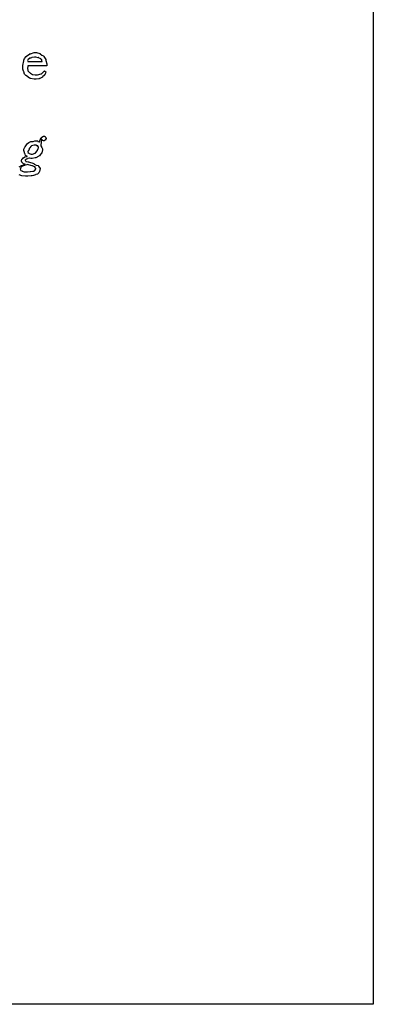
# Model space of a CAD drawing. Extents: x 0 to 8.5, y 0 to 11.
# Tile 203 of 256: x 7.4 to 8.5, y 0 to 3.1. Entities that reach past the tile are written whole.
import ezdxf

# ---------------------------------------------------------------- set-up
doc = ezdxf.new("R2010")
doc.units = 0
doc.layers.get('0').update_dxf_attribs({"linetype": 'CONTINUOUS'})

msp = doc.modelspace()

# ---------------------------------------------------------------- linework, layer by layer
at = {"color": 7}
msp.add_lwpolyline([(0, 11), (8.5, 11), (8.5, 0), (0, 0), (0, 11)], close=True, dxfattribs=at)
msp.add_lwpolyline([(0, 11), (8.5, 11), (8.5, 0), (0, 0), (0, 11)], close=True, dxfattribs=at)
msp.add_lwpolyline([(0, 11), (8.5, 11), (8.5, 0), (0, 0), (0, 11)], close=True, dxfattribs=at)
msp.add_lwpolyline([(0, 11), (8.5, 11), (8.5, 0), (0, 0), (0, 11)], close=True, dxfattribs=at)
msp.add_lwpolyline([(0, 11), (8.5, 11), (8.5, 0), (0, 0), (0, 11)], close=True, dxfattribs=at)
msp.add_lwpolyline([(0, 11), (8.5, 11), (8.5, 0), (0, 0), (0, 11)], close=True, dxfattribs=at)
msp.add_lwpolyline([(0, 11), (8.5, 11), (8.5, 0), (0, 0), (0, 11)], close=True, dxfattribs=at)
msp.add_lwpolyline([(0, 11), (8.5, 11), (8.5, 0), (0, 0), (0, 11)], close=True, dxfattribs=at)
msp.add_lwpolyline([(0, 11), (8.5, 11), (8.5, 0), (0, 0), (0, 11)], close=True, dxfattribs=at)
at = {"color": 0}
for points in [[(7.44596, 2.89014), (7.44185, 2.89014), (7.43067, 2.89268), (7.42947, 2.89318), (7.42806, 2.89344), (7.41812, 2.90076), (7.41732, 2.90164), (7.41613, 2.90158), (7.41237, 2.90619), (7.41015, 2.91342), (7.40972, 2.91465), (7.40847, 2.91504), (7.40647, 2.92156), (7.40712, 2.92925), (7.40712, 2.93181), (7.40647, 2.93338), (7.40944, 2.94749), (7.40994, 2.94874), (7.4095, 2.94976), (7.41194, 2.9554), (7.41689, 2.96089), (7.41775, 2.96175), (7.41824, 2.96251), (7.42871, 2.96994), (7.4299, 2.97043), (7.43088, 2.97006), (7.44168, 2.97347), (7.44532, 2.97347), (7.44911, 2.97347), (7.45936, 2.97114), (7.4605, 2.97065), (7.46115, 2.96929), (7.46599, 2.96588), (7.47103, 2.96349), (7.47179, 2.96263), (7.47228, 2.96153), (7.47831, 2.95188), (7.47874, 2.95068), (7.47835, 2.94911), (7.48133, 2.93892), (7.48133, 2.93549), (7.48133, 2.93181), (7.4221, 2.93181), (7.4221, 2.92833), (7.42139, 2.92572), (7.42275, 2.91694), (7.42806, 2.91162), (7.42925, 2.91054), (7.43028, 2.9089), (7.43728, 2.90483), (7.44542, 2.90403), (7.44814, 2.90403), (7.45226, 2.90403), (7.4636, 2.90674), (7.46463, 2.90728), (7.46485, 2.90761), (7.47358, 2.91531), (7.47418, 2.91618), (7.4796, 2.91271), (7.47863, 2.91151), (7.47635, 2.90733), (7.47547, 2.90489), (7.47504, 2.90424), (7.47407, 2.90354), (7.46858, 2.89762), (7.46789, 2.89708), (7.46636, 2.89615), (7.46181, 2.89344), (7.45921, 2.89242), (7.45833, 2.89208), (7.45714, 2.8916), (7.44874, 2.89014), (7.44596, 2.89014)], [(7.4221, 2.94569), (7.46701, 2.94569), (7.46701, 2.94656), (7.46625, 2.94683), (7.46593, 2.95139), (7.46571, 2.95176), (7.465, 2.95171), (7.46283, 2.95324), (7.46224, 2.95562), (7.46181, 2.95589), (7.4611, 2.95551), (7.45796, 2.95617), (7.45574, 2.95839), (7.45508, 2.9585), (7.45438, 2.95763), (7.44754, 2.95958), (7.44532, 2.95958), (7.44282, 2.95958), (7.43604, 2.95871), (7.43533, 2.9585), (7.43425, 2.95763), (7.43028, 2.95583), (7.42839, 2.95617), (7.42796, 2.95589), (7.4274, 2.95475), (7.42383, 2.95221), (7.42361, 2.95176), (7.42285, 2.95117), (7.42117, 2.94851), (7.4221, 2.94706), (7.4221, 2.94656), (7.4221, 2.94569)], [(7.43435, 2.65657), (7.43728, 2.65657), (7.44532, 2.65913), (7.44607, 2.65961), (7.44624, 2.65989), (7.45258, 2.66737), (7.45301, 2.66829), (7.45301, 2.66829), (7.45486, 2.67389), (7.45497, 2.67415), (7.45497, 2.67415), (7.4554, 2.67611), (7.4554, 2.67676), (7.45518, 2.67681), (7.4534, 2.68186), (7.45301, 2.68218), (7.45269, 2.68169), (7.44689, 2.68435), (7.44499, 2.68435), (7.44206, 2.68435), (7.43403, 2.68186), (7.43326, 2.68132), (7.43197, 2.68007), (7.42817, 2.67626), (7.42671, 2.67361), (7.42632, 2.67264), (7.42611, 2.6721), (7.42513, 2.66922), (7.42503, 2.66894), (7.42497, 2.66835), (7.42437, 2.66678), (7.42437, 2.66656), (7.42383, 2.66612), (7.42247, 2.6645), (7.42393, 2.66504), (7.42393, 2.66504), (7.4235, 2.66476), (7.42231, 2.66357), (7.42393, 2.66417), (7.42393, 2.66417), (7.42329, 2.66347), (7.42285, 2.66), (7.42572, 2.65886), (7.42611, 2.65853), (7.42637, 2.65804), (7.43235, 2.65657), (7.43435, 2.65657)], [(7.42156, 2.60101), (7.42156, 2.60101), (7.42969, 2.60157), (7.43044, 2.60167), (7.43078, 2.60172), (7.43826, 2.60319), (7.43892, 2.6034), (7.43956, 2.60346), (7.44476, 2.60656), (7.44521, 2.60688), (7.44521, 2.60688), (7.4476, 2.61062), (7.4476, 2.61187), (7.44732, 2.61176), (7.44569, 2.6135), (7.44504, 2.61664), (7.44456, 2.61686), (7.44358, 2.61703), (7.43664, 2.61968), (7.43565, 2.6199), (7.42025, 2.62358), (7.41906, 2.62289), (7.41499, 2.62153), (7.41282, 2.62164), (7.41222, 2.62142), (7.41146, 2.62071), (7.40576, 2.61893), (7.40528, 2.6186), (7.40414, 2.61806), (7.40099, 2.61529), (7.40072, 2.6149), (7.40013, 2.61458), (7.39899, 2.6116), (7.39899, 2.61057), (7.39887, 2.60943), (7.40007, 2.60568), (7.40349, 2.60428), (7.4044, 2.60385), (7.40468, 2.60314), (7.41049, 2.6014), (7.41878, 2.60101), (7.42156, 2.60101)]]:
    msp.add_lwpolyline(points, close=True, dxfattribs=at)
msp.add_lwpolyline([(7.39507, 2.61664), (7.40294, 2.62071), (7.40375, 2.62099), (7.40397, 2.62076), (7.41249, 2.62381), (7.41331, 2.62403), (7.41374, 2.62489), (7.41282, 2.62446), (7.40886, 2.62571), (7.40619, 2.62885), (7.40571, 2.62924), (7.40462, 2.62956), (7.40289, 2.63422), (7.40289, 2.63574), (7.40289, 2.63574), (7.40414, 2.64063), (7.4044, 2.64094), (7.4044, 2.64094), (7.40539, 2.6416), (7.4081, 2.64464), (7.40853, 2.64486), (7.40853, 2.64486), (7.41347, 2.64751), (7.41396, 2.64768), (7.41422, 2.64746), (7.41949, 2.64931), (7.42003, 2.64942), (7.42025, 2.65007), (7.419, 2.64996), (7.41504, 2.65213), (7.41368, 2.65614), (7.41331, 2.65679), (7.41271, 2.6575), (7.41092, 2.66465), (7.41092, 2.66699), (7.41038, 2.6671), (7.40989, 2.67215), (7.41325, 2.67844), (7.41374, 2.67936), (7.41396, 2.67958), (7.42051, 2.68847), (7.42133, 2.68913), (7.42128, 2.68946), (7.4254, 2.69239), (7.43175, 2.69547), (7.43283, 2.69586), (7.43326, 2.69532), (7.43853, 2.69624), (7.4445, 2.69824), (7.4465, 2.69824), (7.44824, 2.69824), (7.4529, 2.69737), (7.45344, 2.69715), (7.45383, 2.69613), (7.45882, 2.69488), (7.45931, 2.69456), (7.45904, 2.6951), (7.4605, 2.70063), (7.46354, 2.7066), (7.46408, 2.70736), (7.46408, 2.70736), (7.46625, 2.70979), (7.47097, 2.71212), (7.47254, 2.71212), (7.47396, 2.71212), (7.47786, 2.71072), (7.47819, 2.71039), (7.47781, 2.70969), (7.47819, 2.70688), (7.48014, 2.70611), (7.48014, 2.70583), (7.47939, 2.70508), (7.47781, 2.70193), (7.47792, 2.70057), (7.47775, 2.70042), (7.47646, 2.69988), (7.47336, 2.69824), (7.47233, 2.69824), (7.47125, 2.69824), (7.46821, 2.69917), (7.46799, 2.69933), (7.46761, 2.69943), (7.46593, 2.70226), (7.46582, 2.70258), (7.46517, 2.70258), (7.46257, 2.68392), (7.46268, 2.68207), (7.46571, 2.6766), (7.46843, 2.67236), (7.46843, 2.6709), (7.46826, 2.66986), (7.46604, 2.66049), (7.4656, 2.65961), (7.46414, 2.65864), (7.46061, 2.65451), (7.45861, 2.65136), (7.45779, 2.65072), (7.45654, 2.64947), (7.4476, 2.64524), (7.4465, 2.64486), (7.44476, 2.64432), (7.43582, 2.64268), (7.43283, 2.64268), (7.43132, 2.64268), (7.42719, 2.64324), (7.42676, 2.64333), (7.42622, 2.64324), (7.42258, 2.64258), (7.42219, 2.64247), (7.42144, 2.64176), (7.41868, 2.64019), (7.41808, 2.64122), (7.41808, 2.64117), (7.41754, 2.64051), (7.41558, 2.63889), (7.41504, 2.63943), (7.41504, 2.63943), (7.41471, 2.63883), (7.41368, 2.63693), (7.41396, 2.63687), (7.41396, 2.63683), (7.41379, 2.63633), (7.41613, 2.63417), (7.41656, 2.634), (7.4165, 2.63363), (7.42313, 2.63226), (7.42393, 2.63206), (7.44065, 2.62685), (7.44206, 2.62537), (7.44874, 2.62213), (7.45449, 2.62056), (7.4554, 2.6199), (7.45606, 2.61888), (7.46083, 2.61139), (7.46083, 2.60883), (7.46018, 2.60732), (7.45888, 2.60249), (7.45774, 2.59972), (7.45714, 2.59907), (7.45628, 2.5976), (7.45247, 2.59386), (7.44879, 2.59278), (7.44781, 2.59233), (7.44612, 2.59147), (7.44054, 2.58936), (7.43582, 2.58865), (7.43457, 2.58843), (7.43251, 2.58811), (7.42264, 2.58712), (7.41938, 2.58712), (7.41938, 2.58712), (7.41531, 2.58712), (7.40326, 2.58838), (7.39529, 2.59115)], dxfattribs=at)

doc.saveas('drawing.dxf')
